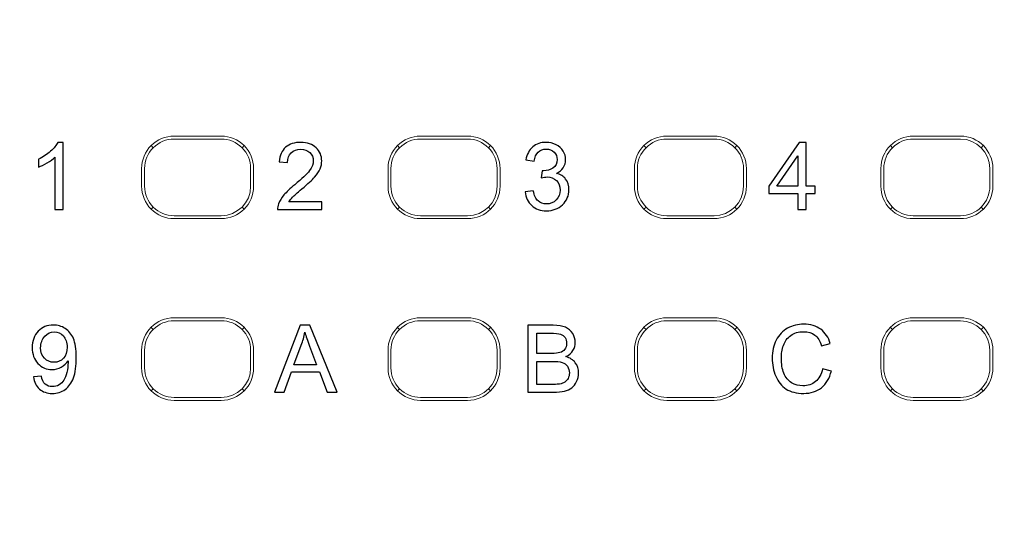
# Model space of a CAD drawing. Header units: millimetres. Extents: x -1114 to 1396, y -630 to 631.
# Tile 237 of 256: x -878 to -861, y 482 to 490. Entities that reach past the tile are written whole.
import ezdxf

# ---------------------------------------------------------------- set-up
doc = ezdxf.new("R2010")
doc.units = ezdxf.units.MM
doc.header["$MEASUREMENT"] = 0

msp = doc.modelspace()

# ---------------------------------------------------------------- linework, layer by layer
at = {"lineweight": 18}
for points, knots in [([(1038.9843, -629.7647), (1038.9843, -629.7647), (-1111.4882, -629.7647), (-1111.4882, -629.7647), (-1111.4882, -629.7647), (-1111.4882, -629.7647), (-1111.4882, 630.7883), (-1111.4882, 630.7883), (-1111.4882, 630.7883), (-1111.4882, 630.7883), (1038.9843, 630.7883), (1038.9843, 630.7883)], [0, 0, 0, 0, 0.3333333, 0.3333333, 0.3333333, 0.3333333, 0.6666667, 0.6666667, 0.6666667, 0.6666667, 1, 1, 1, 1]), ([(-875.0816, 488.3355), (-875.2275, 488.3355), (-875.3674, 488.2776), (-875.4705, 488.1744), (-875.4705, 488.1744), (-875.5737, 488.0713), (-875.6316, 487.9313), (-875.6316, 487.7855)], [0, 0, 0, 0, 0.5, 0.5, 0.5, 0.5, 1, 1, 1, 1]), ([(-873.7315, 487.7855), (-873.7315, 487.9313), (-873.7895, 488.0713), (-873.8926, 488.1744), (-873.8926, 488.1744), (-873.9958, 488.2776), (-874.1357, 488.3355), (-874.2816, 488.3355)], [0, 0, 0, 0, 0.5, 0.5, 0.5, 0.5, 1, 1, 1, 1]), ([(-870.9007, 488.3355), (-871.0466, 488.3355), (-871.1865, 488.2776), (-871.2897, 488.1744), (-871.2897, 488.1744), (-871.3928, 488.0713), (-871.4508, 487.9313), (-871.4508, 487.7855)], [0, 0, 0, 0, 0.5, 0.5, 0.5, 0.5, 1, 1, 1, 1]), ([(-869.5506, 487.7855), (-869.5506, 487.9313), (-869.6086, 488.0713), (-869.7118, 488.1744), (-869.7118, 488.1744), (-869.8149, 488.2776), (-869.9548, 488.3355), (-870.1007, 488.3355)], [0, 0, 0, 0, 0.5, 0.5, 0.5, 0.5, 1, 1, 1, 1]), ([(-866.7199, 488.3355), (-866.8657, 488.3355), (-867.0057, 488.2776), (-867.1088, 488.1744), (-867.1088, 488.1744), (-867.212, 488.0713), (-867.2699, 487.9313), (-867.2699, 487.7855)], [0, 0, 0, 0, 0.5, 0.5, 0.5, 0.5, 1, 1, 1, 1]), ([(-865.3698, 487.7855), (-865.3698, 487.9313), (-865.4277, 488.0713), (-865.5309, 488.1744), (-865.5309, 488.1744), (-865.6341, 488.2776), (-865.774, 488.3355), (-865.9199, 488.3355)], [0, 0, 0, 0, 0.5, 0.5, 0.5, 0.5, 1, 1, 1, 1]), ([(-862.539, 488.3355), (-862.6849, 488.3355), (-862.8248, 488.2776), (-862.928, 488.1744), (-862.928, 488.1744), (-863.0311, 488.0713), (-863.0891, 487.9313), (-863.0891, 487.7855)], [0, 0, 0, 0, 0.5, 0.5, 0.5, 0.5, 1, 1, 1, 1]), ([(-875.0816, 488.2855), (-875.2142, 488.2855), (-875.3414, 488.2328), (-875.4351, 488.139), (-875.4351, 488.139), (-875.5289, 488.0452), (-875.5816, 487.9181), (-875.5816, 487.7855)], [0, 0, 0, 0, 0.5, 0.5, 0.5, 0.5, 1, 1, 1, 1]), ([(-873.7816, 487.7855), (-873.7816, 487.9181), (-873.8343, 488.0452), (-873.928, 488.139), (-873.928, 488.139), (-874.0218, 488.2328), (-874.149, 488.2855), (-874.2816, 488.2855)], [0, 0, 0, 0, 0.5, 0.5, 0.5, 0.5, 1, 1, 1, 1]), ([(-870.9007, 488.2855), (-871.0333, 488.2855), (-871.1605, 488.2328), (-871.2543, 488.139), (-871.2543, 488.139), (-871.348, 488.0452), (-871.4007, 487.9181), (-871.4007, 487.7855)], [0, 0, 0, 0, 0.5, 0.5, 0.5, 0.5, 1, 1, 1, 1]), ([(-869.6007, 487.7855), (-869.6007, 487.9181), (-869.6534, 488.0452), (-869.7472, 488.139), (-869.7472, 488.139), (-869.8409, 488.2328), (-869.9681, 488.2855), (-870.1007, 488.2855)], [0, 0, 0, 0, 0.5, 0.5, 0.5, 0.5, 1, 1, 1, 1]), ([(-866.7199, 488.2855), (-866.8525, 488.2855), (-866.9796, 488.2328), (-867.0734, 488.139), (-867.0734, 488.139), (-867.1672, 488.0452), (-867.2199, 487.9181), (-867.2199, 487.7855)], [0, 0, 0, 0, 0.5, 0.5, 0.5, 0.5, 1, 1, 1, 1]), ([(-865.4199, 487.7855), (-865.4199, 487.9181), (-865.4725, 488.0452), (-865.5663, 488.139), (-865.5663, 488.139), (-865.6601, 488.2328), (-865.7873, 488.2855), (-865.9199, 488.2855)], [0, 0, 0, 0, 0.5, 0.5, 0.5, 0.5, 1, 1, 1, 1]), ([(-862.539, 488.2855), (-862.6716, 488.2855), (-862.7988, 488.2328), (-862.8926, 488.139), (-862.8926, 488.139), (-862.9863, 488.0452), (-863.039, 487.9181), (-863.039, 487.7855)], [0, 0, 0, 0, 0.5, 0.5, 0.5, 0.5, 1, 1, 1, 1]), ([(-875.6316, 487.4855), (-875.6316, 487.3396), (-875.5737, 487.1997), (-875.4705, 487.0965), (-875.4705, 487.0965), (-875.3674, 486.9933), (-875.2275, 486.9354), (-875.0816, 486.9354)], [0, 0, 0, 0, 0.5, 0.5, 0.5, 0.5, 1, 1, 1, 1]), ([(-875.5816, 487.4855), (-875.5816, 487.3528), (-875.5289, 487.2257), (-875.4351, 487.1319), (-875.4351, 487.1319), (-875.3414, 487.0381), (-875.2142, 486.9855), (-875.0816, 486.9855)], [0, 0, 0, 0, 0.5, 0.5, 0.5, 0.5, 1, 1, 1, 1]), ([(-871.4508, 487.4855), (-871.4508, 487.3396), (-871.3928, 487.1997), (-871.2897, 487.0965), (-871.2897, 487.0965), (-871.1865, 486.9933), (-871.0466, 486.9354), (-870.9007, 486.9354)], [0, 0, 0, 0, 0.5, 0.5, 0.5, 0.5, 1, 1, 1, 1]), ([(-871.4007, 487.4855), (-871.4007, 487.3528), (-871.348, 487.2257), (-871.2543, 487.1319), (-871.2543, 487.1319), (-871.1605, 487.0381), (-871.0333, 486.9855), (-870.9007, 486.9855)], [0, 0, 0, 0, 0.5, 0.5, 0.5, 0.5, 1, 1, 1, 1]), ([(-867.2699, 487.4855), (-867.2699, 487.3396), (-867.212, 487.1997), (-867.1088, 487.0965), (-867.1088, 487.0965), (-867.0057, 486.9933), (-866.8657, 486.9354), (-866.7199, 486.9354)], [0, 0, 0, 0, 0.5, 0.5, 0.5, 0.5, 1, 1, 1, 1]), ([(-867.2199, 487.4855), (-867.2199, 487.3528), (-867.1672, 487.2257), (-867.0734, 487.1319), (-867.0734, 487.1319), (-866.9796, 487.0381), (-866.8525, 486.9855), (-866.7199, 486.9855)], [0, 0, 0, 0, 0.5, 0.5, 0.5, 0.5, 1, 1, 1, 1]), ([(-863.0891, 487.4855), (-863.0891, 487.3396), (-863.0311, 487.1997), (-862.928, 487.0965), (-862.928, 487.0965), (-862.8248, 486.9933), (-862.6849, 486.9354), (-862.539, 486.9354)], [0, 0, 0, 0, 0.5, 0.5, 0.5, 0.5, 1, 1, 1, 1]), ([(-863.039, 487.4855), (-863.039, 487.3528), (-862.9863, 487.2257), (-862.8926, 487.1319), (-862.8926, 487.1319), (-862.7988, 487.0381), (-862.6716, 486.9855), (-862.539, 486.9855)], [0, 0, 0, 0, 0.5, 0.5, 0.5, 0.5, 1, 1, 1, 1]), ([(-861.739, 486.9354), (-861.5931, 486.9354), (-861.4532, 486.9933), (-861.35, 487.0965), (-861.35, 487.0965), (-861.2469, 487.1997), (-861.1889, 487.3396), (-861.1889, 487.4855)], [0, 0, 0, 0, 0.5, 0.5, 0.5, 0.5, 1, 1, 1, 1]), ([(-861.739, 486.9855), (-861.6064, 486.9855), (-861.4792, 487.0381), (-861.3855, 487.1319), (-861.3855, 487.1319), (-861.2917, 487.2257), (-861.239, 487.3528), (-861.239, 487.4855)], [0, 0, 0, 0, 0.5, 0.5, 0.5, 0.5, 1, 1, 1, 1]), ([(-875.0816, 485.253), (-875.2275, 485.253), (-875.3674, 485.1951), (-875.4705, 485.0919), (-875.4705, 485.0919), (-875.5737, 484.9888), (-875.6316, 484.8488), (-875.6316, 484.703)], [0, 0, 0, 0, 0.5, 0.5, 0.5, 0.5, 1, 1, 1, 1]), ([(-875.0816, 485.203), (-875.2142, 485.203), (-875.3414, 485.1503), (-875.4351, 485.0565), (-875.4351, 485.0565), (-875.5289, 484.9627), (-875.5816, 484.8356), (-875.5816, 484.703)], [0, 0, 0, 0, 0.5, 0.5, 0.5, 0.5, 1, 1, 1, 1]), ([(-873.7315, 484.703), (-873.7315, 484.8488), (-873.7895, 484.9888), (-873.8926, 485.0919), (-873.8926, 485.0919), (-873.9958, 485.1951), (-874.1357, 485.253), (-874.2816, 485.253)], [0, 0, 0, 0, 0.5, 0.5, 0.5, 0.5, 1, 1, 1, 1]), ([(-873.7816, 484.703), (-873.7816, 484.8356), (-873.8343, 484.9627), (-873.928, 485.0565), (-873.928, 485.0565), (-874.0218, 485.1503), (-874.149, 485.203), (-874.2816, 485.203)], [0, 0, 0, 0, 0.5, 0.5, 0.5, 0.5, 1, 1, 1, 1]), ([(-870.9007, 485.253), (-871.0466, 485.253), (-871.1865, 485.1951), (-871.2897, 485.0919), (-871.2897, 485.0919), (-871.3928, 484.9888), (-871.4508, 484.8488), (-871.4508, 484.703)], [0, 0, 0, 0, 0.5, 0.5, 0.5, 0.5, 1, 1, 1, 1]), ([(-870.9007, 485.203), (-871.0333, 485.203), (-871.1605, 485.1503), (-871.2543, 485.0565), (-871.2543, 485.0565), (-871.348, 484.9627), (-871.4007, 484.8356), (-871.4007, 484.703)], [0, 0, 0, 0, 0.5, 0.5, 0.5, 0.5, 1, 1, 1, 1]), ([(-869.5506, 484.703), (-869.5506, 484.8488), (-869.6086, 484.9888), (-869.7118, 485.0919), (-869.7118, 485.0919), (-869.8149, 485.1951), (-869.9548, 485.253), (-870.1007, 485.253)], [0, 0, 0, 0, 0.5, 0.5, 0.5, 0.5, 1, 1, 1, 1]), ([(-869.6007, 484.703), (-869.6007, 484.8356), (-869.6534, 484.9627), (-869.7472, 485.0565), (-869.7472, 485.0565), (-869.8409, 485.1503), (-869.9681, 485.203), (-870.1007, 485.203)], [0, 0, 0, 0, 0.5, 0.5, 0.5, 0.5, 1, 1, 1, 1]), ([(-866.7199, 485.253), (-866.8657, 485.253), (-867.0057, 485.1951), (-867.1088, 485.0919), (-867.1088, 485.0919), (-867.212, 484.9888), (-867.2699, 484.8488), (-867.2699, 484.703)], [0, 0, 0, 0, 0.5, 0.5, 0.5, 0.5, 1, 1, 1, 1]), ([(-866.7199, 485.203), (-866.8525, 485.203), (-866.9796, 485.1503), (-867.0734, 485.0565), (-867.0734, 485.0565), (-867.1672, 484.9627), (-867.2199, 484.8356), (-867.2199, 484.703)], [0, 0, 0, 0, 0.5, 0.5, 0.5, 0.5, 1, 1, 1, 1]), ([(-865.3698, 484.703), (-865.3698, 484.8488), (-865.4277, 484.9888), (-865.5309, 485.0919), (-865.5309, 485.0919), (-865.6341, 485.1951), (-865.774, 485.253), (-865.9199, 485.253)], [0, 0, 0, 0, 0.5, 0.5, 0.5, 0.5, 1, 1, 1, 1]), ([(-865.4199, 484.703), (-865.4199, 484.8356), (-865.4725, 484.9627), (-865.5663, 485.0565), (-865.5663, 485.0565), (-865.6601, 485.1503), (-865.7873, 485.203), (-865.9199, 485.203)], [0, 0, 0, 0, 0.5, 0.5, 0.5, 0.5, 1, 1, 1, 1]), ([(-862.539, 485.253), (-862.6849, 485.253), (-862.8248, 485.1951), (-862.928, 485.0919), (-862.928, 485.0919), (-863.0311, 484.9888), (-863.0891, 484.8488), (-863.0891, 484.703)], [0, 0, 0, 0, 0.5, 0.5, 0.5, 0.5, 1, 1, 1, 1]), ([(-862.539, 485.203), (-862.6716, 485.203), (-862.7988, 485.1503), (-862.8926, 485.0565), (-862.8926, 485.0565), (-862.9863, 484.9627), (-863.039, 484.8356), (-863.039, 484.703)], [0, 0, 0, 0, 0.5, 0.5, 0.5, 0.5, 1, 1, 1, 1]), ([(-875.6316, 484.403), (-875.6316, 484.2571), (-875.5737, 484.1172), (-875.4705, 484.014), (-875.4705, 484.014), (-875.3674, 483.9108), (-875.2275, 483.8529), (-875.0816, 483.8529)], [0, 0, 0, 0, 0.5, 0.5, 0.5, 0.5, 1, 1, 1, 1]), ([(-875.5816, 484.403), (-875.5816, 484.2703), (-875.5289, 484.1432), (-875.4351, 484.0494), (-875.4351, 484.0494), (-875.3414, 483.9556), (-875.2142, 483.903), (-875.0816, 483.903)], [0, 0, 0, 0, 0.5, 0.5, 0.5, 0.5, 1, 1, 1, 1]), ([(-871.4508, 484.403), (-871.4508, 484.2571), (-871.3928, 484.1172), (-871.2897, 484.014), (-871.2897, 484.014), (-871.1865, 483.9108), (-871.0466, 483.8529), (-870.9007, 483.8529)], [0, 0, 0, 0, 0.5, 0.5, 0.5, 0.5, 1, 1, 1, 1]), ([(-871.4007, 484.403), (-871.4007, 484.2703), (-871.348, 484.1432), (-871.2543, 484.0494), (-871.2543, 484.0494), (-871.1605, 483.9556), (-871.0333, 483.903), (-870.9007, 483.903)], [0, 0, 0, 0, 0.5, 0.5, 0.5, 0.5, 1, 1, 1, 1]), ([(-867.2699, 484.403), (-867.2699, 484.2571), (-867.212, 484.1172), (-867.1088, 484.014), (-867.1088, 484.014), (-867.0057, 483.9108), (-866.8657, 483.8529), (-866.7199, 483.8529)], [0, 0, 0, 0, 0.5, 0.5, 0.5, 0.5, 1, 1, 1, 1]), ([(-867.2199, 484.403), (-867.2199, 484.2703), (-867.1672, 484.1432), (-867.0734, 484.0494), (-867.0734, 484.0494), (-866.9796, 483.9556), (-866.8525, 483.903), (-866.7199, 483.903)], [0, 0, 0, 0, 0.5, 0.5, 0.5, 0.5, 1, 1, 1, 1]), ([(-863.0891, 484.403), (-863.0891, 484.2571), (-863.0311, 484.1172), (-862.928, 484.014), (-862.928, 484.014), (-862.8248, 483.9108), (-862.6849, 483.8529), (-862.539, 483.8529)], [0, 0, 0, 0, 0.5, 0.5, 0.5, 0.5, 1, 1, 1, 1]), ([(-863.039, 484.403), (-863.039, 484.2703), (-862.9863, 484.1432), (-862.8926, 484.0494), (-862.8926, 484.0494), (-862.7988, 483.9556), (-862.6716, 483.903), (-862.539, 483.903)], [0, 0, 0, 0, 0.5, 0.5, 0.5, 0.5, 1, 1, 1, 1]), ([(-861.739, 483.8529), (-861.5931, 483.8529), (-861.4532, 483.9108), (-861.35, 484.014), (-861.35, 484.014), (-861.2469, 484.1172), (-861.1889, 484.2571), (-861.1889, 484.403)], [0, 0, 0, 0, 0.5, 0.5, 0.5, 0.5, 1, 1, 1, 1]), ([(-861.739, 483.903), (-861.6064, 483.903), (-861.4792, 483.9556), (-861.3855, 484.0494), (-861.3855, 484.0494), (-861.2917, 484.1432), (-861.239, 484.2703), (-861.239, 484.403)], [0, 0, 0, 0, 0.5, 0.5, 0.5, 0.5, 1, 1, 1, 1])]:
    msp.add_open_spline(points, degree=3, knots=knots, dxfattribs=at)
for points in [[(-875.0816, 488.3355), (-875.0816, 488.3355), (-874.2816, 488.3355), (-874.2816, 488.3355)], [(-870.9007, 488.3355), (-870.9007, 488.3355), (-870.1007, 488.3355), (-870.1007, 488.3355)], [(-866.7199, 488.3355), (-866.7199, 488.3355), (-865.9199, 488.3355), (-865.9199, 488.3355)], [(-862.539, 488.3355), (-862.539, 488.3355), (-861.739, 488.3355), (-861.739, 488.3355)], [(-861.1889, 487.7855), (-861.1889, 488.0893), (-861.4352, 488.3355), (-861.739, 488.3355)], [(-875.4351, 488.139), (-875.4351, 488.139), (-875.4698, 488.1737), (-875.4698, 488.1737)], [(-875.0816, 488.2855), (-875.0816, 488.2855), (-874.2816, 488.2855), (-874.2816, 488.2855)], [(-873.8933, 488.1737), (-873.8933, 488.1737), (-873.928, 488.139), (-873.928, 488.139)], [(-871.2543, 488.139), (-871.2543, 488.139), (-871.289, 488.1737), (-871.289, 488.1737)], [(-870.9007, 488.2855), (-870.9007, 488.2855), (-870.1007, 488.2855), (-870.1007, 488.2855)], [(-869.7472, 488.139), (-869.7472, 488.139), (-869.7125, 488.1737), (-869.7125, 488.1737)], [(-867.1081, 488.1737), (-867.1081, 488.1737), (-867.0734, 488.139), (-867.0734, 488.139)], [(-866.7199, 488.2855), (-866.7199, 488.2855), (-865.9199, 488.2855), (-865.9199, 488.2855)], [(-865.5663, 488.139), (-865.5663, 488.139), (-865.5316, 488.1737), (-865.5316, 488.1737)], [(-862.8926, 488.139), (-862.8926, 488.139), (-862.9273, 488.1737), (-862.9273, 488.1737)], [(-862.539, 488.2855), (-862.539, 488.2855), (-861.739, 488.2855), (-861.739, 488.2855)], [(-861.239, 487.7855), (-861.239, 488.0616), (-861.4629, 488.2855), (-861.739, 488.2855)], [(-861.3508, 488.1737), (-861.3508, 488.1737), (-861.3855, 488.139), (-861.3855, 488.139)], [(-875.6316, 487.7855), (-875.6316, 487.7855), (-875.6316, 487.4855), (-875.6316, 487.4855)], [(-875.5816, 487.4855), (-875.5816, 487.4855), (-875.5816, 487.7855), (-875.5816, 487.7855)], [(-873.7816, 487.7855), (-873.7816, 487.7855), (-873.7816, 487.4855), (-873.7816, 487.4855)], [(-873.7315, 487.7855), (-873.7315, 487.7855), (-873.7315, 487.4855), (-873.7315, 487.4855)], [(-871.4508, 487.7855), (-871.4508, 487.7855), (-871.4508, 487.4855), (-871.4508, 487.4855)], [(-871.4007, 487.4855), (-871.4007, 487.4855), (-871.4007, 487.7855), (-871.4007, 487.7855)], [(-869.6007, 487.7855), (-869.6007, 487.7855), (-869.6007, 487.4855), (-869.6007, 487.4855)], [(-869.5506, 487.7855), (-869.5506, 487.7855), (-869.5506, 487.4855), (-869.5506, 487.4855)], [(-867.2699, 487.7855), (-867.2699, 487.7855), (-867.2699, 487.4855), (-867.2699, 487.4855)], [(-867.2199, 487.4855), (-867.2199, 487.4855), (-867.2199, 487.7855), (-867.2199, 487.7855)], [(-865.4199, 487.7855), (-865.4199, 487.7855), (-865.4199, 487.4855), (-865.4199, 487.4855)], [(-865.3698, 487.7855), (-865.3698, 487.7855), (-865.3698, 487.4855), (-865.3698, 487.4855)], [(-863.0891, 487.7855), (-863.0891, 487.7855), (-863.0891, 487.4855), (-863.0891, 487.4855)], [(-863.039, 487.4855), (-863.039, 487.4855), (-863.039, 487.7855), (-863.039, 487.7855)], [(-861.239, 487.7855), (-861.239, 487.7855), (-861.239, 487.4855), (-861.239, 487.4855)], [(-861.1889, 487.7855), (-861.1889, 487.7855), (-861.1889, 487.4855), (-861.1889, 487.4855)], [(-874.2816, 486.9354), (-873.9778, 486.9354), (-873.7315, 487.1817), (-873.7315, 487.4855)], [(-874.2816, 486.9855), (-874.0054, 486.9855), (-873.7816, 487.2093), (-873.7816, 487.4855)], [(-870.1007, 486.9354), (-869.7969, 486.9354), (-869.5507, 487.1817), (-869.5506, 487.4855)], [(-870.1007, 486.9855), (-869.8246, 486.9855), (-869.6007, 487.2093), (-869.6007, 487.4855)], [(-865.9199, 486.9354), (-865.6161, 486.9354), (-865.3698, 487.1817), (-865.3698, 487.4855)], [(-865.9199, 486.9855), (-865.6437, 486.9855), (-865.4199, 487.2093), (-865.4199, 487.4855)], [(-875.4698, 487.0972), (-875.4698, 487.0972), (-875.4351, 487.1319), (-875.4351, 487.1319)], [(-874.2816, 486.9855), (-874.2816, 486.9855), (-875.0816, 486.9855), (-875.0816, 486.9855)], [(-873.928, 487.1319), (-873.928, 487.1319), (-873.8933, 487.0972), (-873.8933, 487.0972)], [(-871.289, 487.0972), (-871.289, 487.0972), (-871.2543, 487.1319), (-871.2543, 487.1319)], [(-870.1007, 486.9855), (-870.1007, 486.9855), (-870.9007, 486.9855), (-870.9007, 486.9855)], [(-869.7472, 487.1319), (-869.7472, 487.1319), (-869.7125, 487.0972), (-869.7125, 487.0972)], [(-867.0734, 487.1319), (-867.0734, 487.1319), (-867.1081, 487.0972), (-867.1081, 487.0972)], [(-865.9199, 486.9855), (-865.9199, 486.9855), (-866.7199, 486.9855), (-866.7199, 486.9855)], [(-865.5663, 487.1319), (-865.5663, 487.1319), (-865.5316, 487.0972), (-865.5316, 487.0972)], [(-862.8926, 487.1319), (-862.8926, 487.1319), (-862.9273, 487.0972), (-862.9273, 487.0972)], [(-861.739, 486.9855), (-861.739, 486.9855), (-862.539, 486.9855), (-862.539, 486.9855)], [(-861.3508, 487.0972), (-861.3508, 487.0972), (-861.3855, 487.1319), (-861.3855, 487.1319)], [(-875.0816, 486.9354), (-875.0816, 486.9354), (-874.2816, 486.9354), (-874.2816, 486.9354)], [(-870.9007, 486.9354), (-870.9007, 486.9354), (-870.1007, 486.9354), (-870.1007, 486.9354)], [(-866.7199, 486.9354), (-866.7199, 486.9354), (-865.9199, 486.9354), (-865.9199, 486.9354)], [(-862.539, 486.9354), (-862.539, 486.9354), (-861.739, 486.9354), (-861.739, 486.9354)], [(-875.0816, 485.253), (-875.0816, 485.253), (-874.2816, 485.253), (-874.2816, 485.253)], [(-875.0816, 485.203), (-875.0816, 485.203), (-874.2816, 485.203), (-874.2816, 485.203)], [(-870.9007, 485.253), (-870.9007, 485.253), (-870.1007, 485.253), (-870.1007, 485.253)], [(-870.9007, 485.203), (-870.9007, 485.203), (-870.1007, 485.203), (-870.1007, 485.203)], [(-866.7199, 485.253), (-866.7199, 485.253), (-865.9199, 485.253), (-865.9199, 485.253)], [(-866.7199, 485.203), (-866.7199, 485.203), (-865.9199, 485.203), (-865.9199, 485.203)], [(-862.539, 485.253), (-862.539, 485.253), (-861.739, 485.253), (-861.739, 485.253)], [(-862.539, 485.203), (-862.539, 485.203), (-861.739, 485.203), (-861.739, 485.203)], [(-861.1889, 484.703), (-861.1889, 485.0068), (-861.4352, 485.253), (-861.739, 485.253)], [(-861.239, 484.703), (-861.239, 484.9791), (-861.4629, 485.203), (-861.739, 485.203)], [(-875.4698, 485.0912), (-875.4698, 485.0912), (-875.4351, 485.0565), (-875.4351, 485.0565)], [(-873.928, 485.0565), (-873.928, 485.0565), (-873.8933, 485.0912), (-873.8933, 485.0912)], [(-871.2543, 485.0565), (-871.2543, 485.0565), (-871.289, 485.0912), (-871.289, 485.0912)], [(-869.7125, 485.0912), (-869.7125, 485.0912), (-869.7472, 485.0565), (-869.7472, 485.0565)], [(-867.0734, 485.0565), (-867.0734, 485.0565), (-867.1081, 485.0912), (-867.1081, 485.0912)], [(-865.5663, 485.0565), (-865.5663, 485.0565), (-865.5316, 485.0912), (-865.5316, 485.0912)], [(-862.8926, 485.0565), (-862.8926, 485.0565), (-862.9273, 485.0912), (-862.9273, 485.0912)], [(-861.3508, 485.0912), (-861.3508, 485.0912), (-861.3855, 485.0565), (-861.3855, 485.0565)], [(-875.6316, 484.703), (-875.6316, 484.703), (-875.6316, 484.403), (-875.6316, 484.403)], [(-875.5816, 484.403), (-875.5816, 484.403), (-875.5816, 484.703), (-875.5816, 484.703)], [(-873.7816, 484.703), (-873.7816, 484.703), (-873.7816, 484.403), (-873.7816, 484.403)], [(-873.7315, 484.703), (-873.7315, 484.703), (-873.7315, 484.403), (-873.7315, 484.403)], [(-871.4508, 484.703), (-871.4508, 484.703), (-871.4508, 484.403), (-871.4508, 484.403)], [(-871.4007, 484.403), (-871.4007, 484.403), (-871.4007, 484.703), (-871.4007, 484.703)], [(-869.6007, 484.703), (-869.6007, 484.703), (-869.6007, 484.403), (-869.6007, 484.403)], [(-869.5506, 484.703), (-869.5506, 484.703), (-869.5506, 484.403), (-869.5506, 484.403)], [(-867.2699, 484.703), (-867.2699, 484.703), (-867.2699, 484.403), (-867.2699, 484.403)], [(-867.2199, 484.403), (-867.2199, 484.403), (-867.2199, 484.703), (-867.2199, 484.703)], [(-865.4199, 484.703), (-865.4199, 484.703), (-865.4199, 484.403), (-865.4199, 484.403)], [(-865.3698, 484.703), (-865.3698, 484.703), (-865.3698, 484.403), (-865.3698, 484.403)], [(-863.0891, 484.703), (-863.0891, 484.703), (-863.0891, 484.403), (-863.0891, 484.403)], [(-863.039, 484.403), (-863.039, 484.403), (-863.039, 484.703), (-863.039, 484.703)], [(-861.239, 484.703), (-861.239, 484.703), (-861.239, 484.403), (-861.239, 484.403)], [(-861.1889, 484.703), (-861.1889, 484.703), (-861.1889, 484.403), (-861.1889, 484.403)], [(-874.2816, 483.8529), (-873.9778, 483.8529), (-873.7315, 484.0992), (-873.7315, 484.403)], [(-874.2816, 483.903), (-874.0054, 483.903), (-873.7816, 484.1268), (-873.7816, 484.403)], [(-870.1007, 483.8529), (-869.7969, 483.8529), (-869.5507, 484.0992), (-869.5506, 484.403)], [(-870.1007, 483.903), (-869.8246, 483.903), (-869.6007, 484.1268), (-869.6007, 484.403)], [(-865.9199, 483.8529), (-865.6161, 483.8529), (-865.3698, 484.0992), (-865.3698, 484.403)], [(-865.9199, 483.903), (-865.6437, 483.903), (-865.4199, 484.1268), (-865.4199, 484.403)], [(-875.4351, 484.0494), (-875.4351, 484.0494), (-875.4698, 484.0147), (-875.4698, 484.0147)], [(-873.8933, 484.0147), (-873.8933, 484.0147), (-873.928, 484.0494), (-873.928, 484.0494)], [(-871.2543, 484.0494), (-871.2543, 484.0494), (-871.289, 484.0147), (-871.289, 484.0147)], [(-869.7125, 484.0147), (-869.7125, 484.0147), (-869.7472, 484.0494), (-869.7472, 484.0494)], [(-867.0734, 484.0494), (-867.0734, 484.0494), (-867.1081, 484.0147), (-867.1081, 484.0147)], [(-865.5663, 484.0494), (-865.5663, 484.0494), (-865.5316, 484.0147), (-865.5316, 484.0147)], [(-862.9273, 484.0147), (-862.9273, 484.0147), (-862.8926, 484.0494), (-862.8926, 484.0494)], [(-861.3855, 484.0494), (-861.3855, 484.0494), (-861.3508, 484.0147), (-861.3508, 484.0147)], [(-874.2816, 483.903), (-874.2816, 483.903), (-875.0816, 483.903), (-875.0816, 483.903)], [(-875.0816, 483.8529), (-875.0816, 483.8529), (-874.2816, 483.8529), (-874.2816, 483.8529)], [(-870.1007, 483.903), (-870.1007, 483.903), (-870.9007, 483.903), (-870.9007, 483.903)], [(-870.9007, 483.8529), (-870.9007, 483.8529), (-870.1007, 483.8529), (-870.1007, 483.8529)], [(-865.9199, 483.903), (-865.9199, 483.903), (-866.7199, 483.903), (-866.7199, 483.903)], [(-866.7199, 483.8529), (-866.7199, 483.8529), (-865.9199, 483.8529), (-865.9199, 483.8529)], [(-861.739, 483.903), (-861.739, 483.903), (-862.539, 483.903), (-862.539, 483.903)], [(-862.539, 483.8529), (-862.539, 483.8529), (-861.739, 483.8529), (-861.739, 483.8529)]]:
    msp.add_open_spline(points, degree=3, dxfattribs=at)
at = {"color": 250}
for points, knots in [([(-876.9626, 487.0884), (-876.9626, 487.0884), (-877.102, 487.0884), (-877.102, 487.0884), (-877.102, 487.0884), (-877.102, 487.0884), (-877.102, 487.9774), (-877.102, 487.9774), (-877.102, 487.9774), (-877.1356, 487.9454), (-877.1795, 487.9134), (-877.234, 487.8814), (-877.234, 487.8814), (-877.2888, 487.8493), (-877.3377, 487.8253), (-877.3811, 487.8094), (-877.3811, 487.8094), (-877.3811, 487.8094), (-877.3811, 487.9441), (-877.3811, 487.9441), (-877.3811, 487.9441), (-877.3031, 487.9808), (-877.2348, 488.0253), (-877.1763, 488.0774), (-877.1763, 488.0774), (-877.1181, 488.1298), (-877.0766, 488.1803), (-877.0522, 488.2295), (-877.0522, 488.2295), (-877.0522, 488.2295), (-876.9626, 488.2295), (-876.9626, 488.2295), (-876.9626, 488.2295), (-876.9626, 488.2295), (-876.9626, 487.0884), (-876.9626, 487.0884)], [0, 0, 0, 0, 0.1111111, 0.1111111, 0.1111111, 0.1111111, 0.2222222, 0.2222222, 0.2222222, 0.2222222, 0.3333333, 0.3333333, 0.3333333, 0.3333333, 0.4444444, 0.4444444, 0.4444444, 0.4444444, 0.5555556, 0.5555556, 0.5555556, 0.5555556, 0.6666667, 0.6666667, 0.6666667, 0.6666667, 0.7777778, 0.7777778, 0.7777778, 0.7777778, 0.8888889, 0.8888889, 0.8888889, 0.8888889, 1, 1, 1, 1]), ([(-872.5737, 487.2225), (-872.5737, 487.2225), (-872.5737, 487.0884), (-872.5737, 487.0884), (-872.5737, 487.0884), (-872.5737, 487.0884), (-873.3248, 487.0884), (-873.3248, 487.0884), (-873.3248, 487.0884), (-873.3259, 487.122), (-873.3206, 487.1543), (-873.3087, 487.1852), (-873.3087, 487.1852), (-873.2897, 487.2366), (-873.259, 487.2868), (-873.2169, 487.3366), (-873.2169, 487.3366), (-873.1746, 487.3861), (-873.1137, 487.4435), (-873.0343, 487.5086), (-873.0343, 487.5086), (-872.9108, 487.6099), (-872.8272, 487.6901), (-872.7838, 487.7493), (-872.7838, 487.7493), (-872.7404, 487.8083), (-872.7187, 487.8644), (-872.7187, 487.9171), (-872.7187, 487.9171), (-872.7187, 487.9724), (-872.7385, 488.0189), (-872.778, 488.057), (-872.778, 488.057), (-872.8176, 488.0949), (-872.8692, 488.1139), (-872.9327, 488.1139), (-872.9327, 488.1139), (-872.9999, 488.1139), (-873.0536, 488.0938), (-873.0939, 488.0533), (-873.0939, 488.0533), (-873.1343, 488.0131), (-873.1547, 487.9573), (-873.1552, 487.8861), (-873.1552, 487.8861), (-873.1552, 487.8861), (-873.2987, 487.9007), (-873.2987, 487.9007), (-873.2987, 487.9007), (-873.2889, 488.0078), (-873.2518, 488.0893), (-873.1878, 488.1454), (-873.1878, 488.1454), (-873.1238, 488.2015), (-873.0375, 488.2295), (-872.9296, 488.2295), (-872.9296, 488.2295), (-872.8205, 488.2295), (-872.7343, 488.1991), (-872.6708, 488.1388), (-872.6708, 488.1388), (-872.607, 488.0782), (-872.5753, 488.0033), (-872.5753, 487.9139), (-872.5753, 487.9139), (-872.5753, 487.8684), (-872.5845, 487.8237), (-872.6033, 487.7798), (-872.6033, 487.7798), (-872.6218, 487.7358), (-872.6528, 487.6895), (-872.6959, 487.6411), (-872.6959, 487.6411), (-872.7391, 487.5924), (-872.8108, 487.5258), (-872.911, 487.4411), (-872.911, 487.4411), (-872.9946, 487.3707), (-873.0484, 487.3231), (-873.0722, 487.298), (-873.0722, 487.298), (-873.096, 487.2731), (-873.1156, 487.2479), (-873.1312, 487.2225), (-873.1312, 487.2225), (-873.1312, 487.2225), (-872.5737, 487.2225), (-872.5737, 487.2225)], [0, 0, 0, 0, 0.0454545, 0.0454545, 0.0454545, 0.0454545, 0.0909091, 0.0909091, 0.0909091, 0.0909091, 0.1363636, 0.1363636, 0.1363636, 0.1363636, 0.1818182, 0.1818182, 0.1818182, 0.1818182, 0.2272727, 0.2272727, 0.2272727, 0.2272727, 0.2727273, 0.2727273, 0.2727273, 0.2727273, 0.3181818, 0.3181818, 0.3181818, 0.3181818, 0.3636364, 0.3636364, 0.3636364, 0.3636364, 0.4090909, 0.4090909, 0.4090909, 0.4090909, 0.4545455, 0.4545455, 0.4545455, 0.4545455, 0.5, 0.5, 0.5, 0.5, 0.5454545, 0.5454545, 0.5454545, 0.5454545, 0.5909091, 0.5909091, 0.5909091, 0.5909091, 0.6363636, 0.6363636, 0.6363636, 0.6363636, 0.6818182, 0.6818182, 0.6818182, 0.6818182, 0.7272727, 0.7272727, 0.7272727, 0.7272727, 0.7727273, 0.7727273, 0.7727273, 0.7727273, 0.8181818, 0.8181818, 0.8181818, 0.8181818, 0.8636364, 0.8636364, 0.8636364, 0.8636364, 0.9090909, 0.9090909, 0.9090909, 0.9090909, 0.9545455, 0.9545455, 0.9545455, 0.9545455, 1, 1, 1, 1]), ([(-869.1256, 487.3884), (-869.1256, 487.3884), (-868.9862, 487.407), (-868.9862, 487.407), (-868.9862, 487.407), (-868.97, 487.3278), (-868.9428, 487.271), (-868.9044, 487.236), (-868.9044, 487.236), (-868.8658, 487.2011), (-868.819, 487.1837), (-868.7637, 487.1837), (-868.7637, 487.1837), (-868.6981, 487.1837), (-868.6425, 487.2064), (-868.5973, 487.2519), (-868.5973, 487.2519), (-868.5523, 487.2974), (-868.5295, 487.3538), (-868.5295, 487.421), (-868.5295, 487.421), (-868.5295, 487.485), (-868.5504, 487.5379), (-868.5922, 487.5795), (-868.5922, 487.5795), (-868.6343, 487.621), (-868.6875, 487.6419), (-868.752, 487.6419), (-868.752, 487.6419), (-868.7785, 487.6419), (-868.8113, 487.6366), (-868.8505, 487.6263), (-868.8505, 487.6263), (-868.8505, 487.6263), (-868.8348, 487.7488), (-868.8348, 487.7488), (-868.8348, 487.7488), (-868.8256, 487.7477), (-868.8182, 487.7472), (-868.8124, 487.7472), (-868.8124, 487.7472), (-868.7531, 487.7472), (-868.6996, 487.7628), (-868.652, 487.7938), (-868.652, 487.7938), (-868.6044, 487.8247), (-868.5806, 487.8726), (-868.5806, 487.9372), (-868.5806, 487.9372), (-868.5806, 487.9882), (-868.598, 488.0308), (-868.6327, 488.0642), (-868.6327, 488.0642), (-868.6674, 488.0978), (-868.7121, 488.1147), (-868.7668, 488.1147), (-868.7668, 488.1147), (-868.8211, 488.1147), (-868.8663, 488.0975), (-868.9023, 488.0637), (-868.9023, 488.0637), (-868.9386, 488.0295), (-868.9618, 487.9782), (-868.9722, 487.9099), (-868.9722, 487.9099), (-868.9722, 487.9099), (-869.1116, 487.9348), (-869.1116, 487.9348), (-869.1116, 487.9348), (-869.0947, 488.0285), (-869.0558, 488.101), (-868.9954, 488.1523), (-868.9954, 488.1523), (-868.9349, 488.2036), (-868.8597, 488.2295), (-868.7698, 488.2295), (-868.7698, 488.2295), (-868.7078, 488.2295), (-868.6507, 488.2161), (-868.5986, 488.1896), (-868.5986, 488.1896), (-868.5465, 488.1629), (-868.5065, 488.1266), (-868.4787, 488.0806), (-868.4787, 488.0806), (-868.4512, 488.0346), (-868.4372, 487.9859), (-868.4372, 487.934), (-868.4372, 487.934), (-868.4372, 487.8851), (-868.4504, 487.8403), (-868.4769, 487.7999), (-868.4769, 487.7999), (-868.5033, 487.7596), (-868.5422, 487.7276), (-868.5938, 487.7038), (-868.5938, 487.7038), (-868.5266, 487.6885), (-868.4745, 487.6562), (-868.4372, 487.6072), (-868.4372, 487.6072), (-868.4001, 487.5586), (-868.3816, 487.4974), (-868.3816, 487.4242), (-868.3816, 487.4242), (-868.3816, 487.3249), (-868.4176, 487.2408), (-868.4901, 487.1717), (-868.4901, 487.1717), (-868.5623, 487.1027), (-868.6539, 487.0683), (-868.7645, 487.0683), (-868.7645, 487.0683), (-868.8642, 487.0683), (-868.947, 487.0979), (-869.0129, 487.1575), (-869.0129, 487.1575), (-869.0788, 487.2167), (-869.1164, 487.2937), (-869.1256, 487.3884)], [0, 0, 0, 0, 0.0333333, 0.0333333, 0.0333333, 0.0333333, 0.0666667, 0.0666667, 0.0666667, 0.0666667, 0.1, 0.1, 0.1, 0.1, 0.1333333, 0.1333333, 0.1333333, 0.1333333, 0.1666667, 0.1666667, 0.1666667, 0.1666667, 0.2, 0.2, 0.2, 0.2, 0.2333333, 0.2333333, 0.2333333, 0.2333333, 0.2666667, 0.2666667, 0.2666667, 0.2666667, 0.3, 0.3, 0.3, 0.3, 0.3333333, 0.3333333, 0.3333333, 0.3333333, 0.3666667, 0.3666667, 0.3666667, 0.3666667, 0.4, 0.4, 0.4, 0.4, 0.4333333, 0.4333333, 0.4333333, 0.4333333, 0.4666667, 0.4666667, 0.4666667, 0.4666667, 0.5, 0.5, 0.5, 0.5, 0.5333333, 0.5333333, 0.5333333, 0.5333333, 0.5666667, 0.5666667, 0.5666667, 0.5666667, 0.6, 0.6, 0.6, 0.6, 0.6333333, 0.6333333, 0.6333333, 0.6333333, 0.6666667, 0.6666667, 0.6666667, 0.6666667, 0.7, 0.7, 0.7, 0.7, 0.7333333, 0.7333333, 0.7333333, 0.7333333, 0.7666667, 0.7666667, 0.7666667, 0.7666667, 0.8, 0.8, 0.8, 0.8, 0.8333333, 0.8333333, 0.8333333, 0.8333333, 0.8666667, 0.8666667, 0.8666667, 0.8666667, 0.9, 0.9, 0.9, 0.9, 0.9333333, 0.9333333, 0.9333333, 0.9333333, 0.9666667, 0.9666667, 0.9666667, 0.9666667, 1, 1, 1, 1]), ([(-864.4984, 487.0884), (-864.4984, 487.0884), (-864.4984, 487.3604), (-864.4984, 487.3604), (-864.4984, 487.3604), (-864.4984, 487.3604), (-864.9913, 487.3604), (-864.9913, 487.3604), (-864.9913, 487.3604), (-864.9913, 487.3604), (-864.9913, 487.4885), (-864.9913, 487.4885), (-864.9913, 487.4885), (-864.9913, 487.4885), (-864.4727, 488.2248), (-864.4727, 488.2248), (-864.4727, 488.2248), (-864.4727, 488.2248), (-864.3587, 488.2248), (-864.3587, 488.2248), (-864.3587, 488.2248), (-864.3587, 488.2248), (-864.3587, 487.4885), (-864.3587, 487.4885), (-864.3587, 487.4885), (-864.3587, 487.4885), (-864.2052, 487.4885), (-864.2052, 487.4885), (-864.2052, 487.4885), (-864.2052, 487.4885), (-864.2052, 487.3604), (-864.2052, 487.3604), (-864.2052, 487.3604), (-864.2052, 487.3604), (-864.3587, 487.3604), (-864.3587, 487.3604), (-864.3587, 487.3604), (-864.3587, 487.3604), (-864.3587, 487.0884), (-864.3587, 487.0884), (-864.3587, 487.0884), (-864.3587, 487.0884), (-864.4984, 487.0884), (-864.4984, 487.0884)], [0, 0, 0, 0, 0.0909091, 0.0909091, 0.0909091, 0.0909091, 0.1818182, 0.1818182, 0.1818182, 0.1818182, 0.2727273, 0.2727273, 0.2727273, 0.2727273, 0.3636364, 0.3636364, 0.3636364, 0.3636364, 0.4545455, 0.4545455, 0.4545455, 0.4545455, 0.5454545, 0.5454545, 0.5454545, 0.5454545, 0.6363636, 0.6363636, 0.6363636, 0.6363636, 0.7272727, 0.7272727, 0.7272727, 0.7272727, 0.8181818, 0.8181818, 0.8181818, 0.8181818, 0.9090909, 0.9090909, 0.9090909, 0.9090909, 1, 1, 1, 1]), ([(-864.4984, 487.4885), (-864.4984, 487.4885), (-864.4984, 488.0007), (-864.4984, 488.0007), (-864.4984, 488.0007), (-864.4984, 488.0007), (-864.854, 487.4885), (-864.854, 487.4885), (-864.854, 487.4885), (-864.854, 487.4885), (-864.4984, 487.4885), (-864.4984, 487.4885)], [0, 0, 0, 0, 0.3333333, 0.3333333, 0.3333333, 0.3333333, 0.6666667, 0.6666667, 0.6666667, 0.6666667, 1, 1, 1, 1]), ([(-864.0782, 484.3883), (-864.0782, 484.3883), (-863.9277, 484.3502), (-863.9277, 484.3502), (-863.9277, 484.3502), (-863.9592, 484.2269), (-864.016, 484.1327), (-864.0978, 484.0676), (-864.0978, 484.0676), (-864.1798, 484.0028), (-864.2798, 483.9705), (-864.3984, 483.9705), (-864.3984, 483.9705), (-864.5209, 483.9705), (-864.6203, 483.9954), (-864.6971, 484.0451), (-864.6971, 484.0451), (-864.7738, 484.0951), (-864.8323, 484.1673), (-864.8722, 484.2618), (-864.8722, 484.2618), (-864.9122, 484.3565), (-864.9323, 484.4581), (-864.9323, 484.5666), (-864.9323, 484.5666), (-864.9323, 484.6849), (-864.9098, 484.788), (-864.8646, 484.8762), (-864.8646, 484.8762), (-864.8193, 484.9643), (-864.755, 485.0312), (-864.6714, 485.077), (-864.6714, 485.077), (-864.5881, 485.1227), (-864.4963, 485.1455), (-864.396, 485.1455), (-864.396, 485.1455), (-864.2822, 485.1455), (-864.1867, 485.1167), (-864.1092, 485.0587), (-864.1092, 485.0587), (-864.0316, 485.0008), (-863.9777, 484.9195), (-863.9472, 484.8145), (-863.9472, 484.8145), (-863.9472, 484.8145), (-864.0951, 484.7796), (-864.0951, 484.7796), (-864.0951, 484.7796), (-864.1216, 484.8624), (-864.1597, 484.9225), (-864.21, 484.9603), (-864.21, 484.9603), (-864.26, 484.9981), (-864.323, 485.0169), (-864.3992, 485.0169), (-864.3992, 485.0169), (-864.4865, 485.0169), (-864.5592, 484.996), (-864.618, 484.9542), (-864.618, 484.9542), (-864.6767, 484.9121), (-864.718, 484.856), (-864.7415, 484.7854), (-864.7415, 484.7854), (-864.7653, 484.715), (-864.7772, 484.6423), (-864.7772, 484.5674), (-864.7772, 484.5674), (-864.7772, 484.4705), (-864.7632, 484.3864), (-864.7352, 484.3142), (-864.7352, 484.3142), (-864.7069, 484.2422), (-864.6632, 484.1882), (-864.6037, 484.1525), (-864.6037, 484.1525), (-864.5441, 484.1168), (-864.4799, 484.0991), (-864.4105, 484.0991), (-864.4105, 484.0991), (-864.3264, 484.0991), (-864.2552, 484.1234), (-864.1967, 484.1718), (-864.1967, 484.1718), (-864.1383, 484.2205), (-864.0989, 484.2927), (-864.0782, 484.3883)], [0, 0, 0, 0, 0.0454545, 0.0454545, 0.0454545, 0.0454545, 0.0909091, 0.0909091, 0.0909091, 0.0909091, 0.1363636, 0.1363636, 0.1363636, 0.1363636, 0.1818182, 0.1818182, 0.1818182, 0.1818182, 0.2272727, 0.2272727, 0.2272727, 0.2272727, 0.2727273, 0.2727273, 0.2727273, 0.2727273, 0.3181818, 0.3181818, 0.3181818, 0.3181818, 0.3636364, 0.3636364, 0.3636364, 0.3636364, 0.4090909, 0.4090909, 0.4090909, 0.4090909, 0.4545455, 0.4545455, 0.4545455, 0.4545455, 0.5, 0.5, 0.5, 0.5, 0.5454545, 0.5454545, 0.5454545, 0.5454545, 0.5909091, 0.5909091, 0.5909091, 0.5909091, 0.6363636, 0.6363636, 0.6363636, 0.6363636, 0.6818182, 0.6818182, 0.6818182, 0.6818182, 0.7272727, 0.7272727, 0.7272727, 0.7272727, 0.7727273, 0.7727273, 0.7727273, 0.7727273, 0.8181818, 0.8181818, 0.8181818, 0.8181818, 0.8636364, 0.8636364, 0.8636364, 0.8636364, 0.9090909, 0.9090909, 0.9090909, 0.9090909, 0.9545455, 0.9545455, 0.9545455, 0.9545455, 1, 1, 1, 1]), ([(-877.4671, 484.2525), (-877.4671, 484.2525), (-877.333, 484.265), (-877.333, 484.265), (-877.333, 484.265), (-877.3216, 484.202), (-877.2999, 484.1562), (-877.2679, 484.1276), (-877.2679, 484.1276), (-877.2359, 484.0993), (-877.1949, 484.0851), (-877.1446, 484.0851), (-877.1446, 484.0851), (-877.1017, 484.0851), (-877.0642, 484.0948), (-877.0319, 484.1147), (-877.0319, 484.1147), (-876.9996, 484.1343), (-876.9731, 484.1605), (-876.9525, 484.1933), (-876.9525, 484.1933), (-876.9316, 484.2261), (-876.9144, 484.2705), (-876.9004, 484.3261), (-876.9004, 484.3261), (-876.8866, 484.3819), (-876.8795, 484.4388), (-876.8795, 484.4967), (-876.8795, 484.4967), (-876.8795, 484.5028), (-876.8797, 484.5124), (-876.8803, 484.5245), (-876.8803, 484.5245), (-876.9083, 484.4803), (-876.9464, 484.4441), (-876.9946, 484.4166), (-876.9946, 484.4166), (-877.043, 484.3888), (-877.0954, 484.375), (-877.1515, 484.375), (-877.1515, 484.375), (-877.2457, 484.375), (-877.3253, 484.4092), (-877.3904, 484.4774), (-877.3904, 484.4774), (-877.4555, 484.5457), (-877.488, 484.6354), (-877.488, 484.747), (-877.488, 484.747), (-877.488, 484.8624), (-877.4542, 484.955), (-877.3862, 485.0254), (-877.3862, 485.0254), (-877.3182, 485.0958), (-877.233, 485.1309), (-877.1306, 485.1309), (-877.1306, 485.1309), (-877.0567, 485.1309), (-876.9893, 485.1108), (-876.9279, 485.0712), (-876.9279, 485.0712), (-876.8668, 485.0315), (-876.8202, 484.9746), (-876.7885, 484.901), (-876.7885, 484.901), (-876.7567, 484.8275), (-876.7408, 484.7208), (-876.7408, 484.5811), (-876.7408, 484.5811), (-876.7408, 484.4362), (-876.7564, 484.3205), (-876.7879, 484.2343), (-876.7879, 484.2343), (-876.8197, 484.1483), (-876.8665, 484.0829), (-876.9287, 484.038), (-876.9287, 484.038), (-876.9911, 483.993), (-877.0639, 483.9705), (-877.1478, 483.9705), (-877.1478, 483.9705), (-877.2367, 483.9705), (-877.3092, 483.9951), (-877.3655, 484.0446), (-877.3655, 484.0446), (-877.4219, 484.0938), (-877.4557, 484.1631), (-877.4671, 484.2525)], [0, 0, 0, 0, 0.0454545, 0.0454545, 0.0454545, 0.0454545, 0.0909091, 0.0909091, 0.0909091, 0.0909091, 0.1363636, 0.1363636, 0.1363636, 0.1363636, 0.1818182, 0.1818182, 0.1818182, 0.1818182, 0.2272727, 0.2272727, 0.2272727, 0.2272727, 0.2727273, 0.2727273, 0.2727273, 0.2727273, 0.3181818, 0.3181818, 0.3181818, 0.3181818, 0.3636364, 0.3636364, 0.3636364, 0.3636364, 0.4090909, 0.4090909, 0.4090909, 0.4090909, 0.4545455, 0.4545455, 0.4545455, 0.4545455, 0.5, 0.5, 0.5, 0.5, 0.5454545, 0.5454545, 0.5454545, 0.5454545, 0.5909091, 0.5909091, 0.5909091, 0.5909091, 0.6363636, 0.6363636, 0.6363636, 0.6363636, 0.6818182, 0.6818182, 0.6818182, 0.6818182, 0.7272727, 0.7272727, 0.7272727, 0.7272727, 0.7727273, 0.7727273, 0.7727273, 0.7727273, 0.8181818, 0.8181818, 0.8181818, 0.8181818, 0.8636364, 0.8636364, 0.8636364, 0.8636364, 0.9090909, 0.9090909, 0.9090909, 0.9090909, 0.9545455, 0.9545455, 0.9545455, 0.9545455, 1, 1, 1, 1]), ([(-876.8959, 484.7542), (-876.8959, 484.8341), (-876.917, 484.8979), (-876.9596, 484.9447), (-876.9596, 484.9447), (-877.0025, 484.9918), (-877.0536, 485.0153), (-877.1136, 485.0153), (-877.1136, 485.0153), (-877.1755, 485.0153), (-877.2295, 484.9899), (-877.2756, 484.9394), (-877.2756, 484.9394), (-877.3216, 484.8886), (-877.3446, 484.823), (-877.3446, 484.7425), (-877.3446, 484.7425), (-877.3446, 484.67), (-877.3227, 484.6113), (-877.279, 484.5661), (-877.279, 484.5661), (-877.2353, 484.5208), (-877.1816, 484.4983), (-877.1176, 484.4983), (-877.1176, 484.4983), (-877.0528, 484.4983), (-876.9999, 484.5208), (-876.9583, 484.5661), (-876.9583, 484.5661), (-876.9165, 484.6113), (-876.8959, 484.674), (-876.8959, 484.7542)], [0, 0, 0, 0, 0.125, 0.125, 0.125, 0.125, 0.25, 0.25, 0.25, 0.25, 0.375, 0.375, 0.375, 0.375, 0.5, 0.5, 0.5, 0.5, 0.625, 0.625, 0.625, 0.625, 0.75, 0.75, 0.75, 0.75, 0.875, 0.875, 0.875, 0.875, 1, 1, 1, 1]), ([(-873.3754, 483.9898), (-873.3754, 483.9898), (-872.9388, 485.1262), (-872.9388, 485.1262), (-872.9388, 485.1262), (-872.9388, 485.1262), (-872.7769, 485.1262), (-872.7769, 485.1262), (-872.7769, 485.1262), (-872.7769, 485.1262), (-872.3118, 483.9898), (-872.3118, 483.9898), (-872.3118, 483.9898), (-872.3118, 483.9898), (-872.4832, 483.9898), (-872.4832, 483.9898), (-872.4832, 483.9898), (-872.4832, 483.9898), (-872.6158, 484.334), (-872.6158, 484.334), (-872.6158, 484.334), (-872.6158, 484.334), (-873.091, 484.334), (-873.091, 484.334), (-873.091, 484.334), (-873.091, 484.334), (-873.2156, 483.9898), (-873.2156, 483.9898), (-873.2156, 483.9898), (-873.2156, 483.9898), (-873.3754, 483.9898), (-873.3754, 483.9898)], [0, 0, 0, 0, 0.125, 0.125, 0.125, 0.125, 0.25, 0.25, 0.25, 0.25, 0.375, 0.375, 0.375, 0.375, 0.5, 0.5, 0.5, 0.5, 0.625, 0.625, 0.625, 0.625, 0.75, 0.75, 0.75, 0.75, 0.875, 0.875, 0.875, 0.875, 1, 1, 1, 1]), ([(-873.0476, 484.4565), (-873.0476, 484.4565), (-872.6621, 484.4565), (-872.6621, 484.4565), (-872.6621, 484.4565), (-872.6621, 484.4565), (-872.7809, 484.7711), (-872.7809, 484.7711), (-872.7809, 484.7711), (-872.8168, 484.8666), (-872.8438, 484.9452), (-872.8613, 485.0069), (-872.8613, 485.0069), (-872.8758, 484.9338), (-872.8962, 484.8616), (-872.9227, 484.7896), (-872.9227, 484.7896), (-872.9227, 484.7896), (-873.0476, 484.4565), (-873.0476, 484.4565)], [0, 0, 0, 0, 0.2, 0.2, 0.2, 0.2, 0.4, 0.4, 0.4, 0.4, 0.6, 0.6, 0.6, 0.6, 0.8, 0.8, 0.8, 0.8, 1, 1, 1, 1]), ([(-869.0761, 483.9898), (-869.0761, 483.9898), (-869.0761, 485.1262), (-869.0761, 485.1262), (-869.0761, 485.1262), (-869.0761, 485.1262), (-868.6496, 485.1262), (-868.6496, 485.1262), (-868.6496, 485.1262), (-868.5629, 485.1262), (-868.4933, 485.1145), (-868.4409, 485.0918), (-868.4409, 485.0918), (-868.3882, 485.0688), (-868.3472, 485.0333), (-868.3176, 484.9854), (-868.3176, 484.9854), (-868.288, 484.9378), (-868.2729, 484.8878), (-868.2729, 484.8354), (-868.2729, 484.8354), (-868.2729, 484.787), (-868.2861, 484.7412), (-868.3126, 484.6984), (-868.3126, 484.6984), (-868.3388, 484.6555), (-868.3787, 484.6208), (-868.4319, 484.5944), (-868.4319, 484.5944), (-868.3631, 484.5743), (-868.3104, 484.5399), (-868.2734, 484.4915), (-868.2734, 484.4915), (-868.2364, 484.4428), (-868.2178, 484.3854), (-868.2178, 484.3192), (-868.2178, 484.3192), (-868.2178, 484.266), (-868.2292, 484.2165), (-868.2517, 484.1708), (-868.2517, 484.1708), (-868.2742, 484.125), (-868.302, 484.0898), (-868.335, 484.0649), (-868.335, 484.0649), (-868.3681, 484.0401), (-868.4097, 484.0216), (-868.4594, 484.0089), (-868.4594, 484.0089), (-868.5091, 483.9962), (-868.5703, 483.9898), (-868.6428, 483.9898), (-868.6428, 483.9898), (-868.6428, 483.9898), (-869.0761, 483.9898), (-869.0761, 483.9898)], [0, 0, 0, 0, 0.0714286, 0.0714286, 0.0714286, 0.0714286, 0.1428571, 0.1428571, 0.1428571, 0.1428571, 0.2142857, 0.2142857, 0.2142857, 0.2142857, 0.2857143, 0.2857143, 0.2857143, 0.2857143, 0.3571429, 0.3571429, 0.3571429, 0.3571429, 0.4285714, 0.4285714, 0.4285714, 0.4285714, 0.5, 0.5, 0.5, 0.5, 0.5714286, 0.5714286, 0.5714286, 0.5714286, 0.6428571, 0.6428571, 0.6428571, 0.6428571, 0.7142857, 0.7142857, 0.7142857, 0.7142857, 0.7857143, 0.7857143, 0.7857143, 0.7857143, 0.8571429, 0.8571429, 0.8571429, 0.8571429, 0.9285714, 0.9285714, 0.9285714, 0.9285714, 1, 1, 1, 1]), ([(-868.9256, 484.6486), (-868.9256, 484.6486), (-868.6798, 484.6486), (-868.6798, 484.6486), (-868.6798, 484.6486), (-868.6134, 484.6486), (-868.5655, 484.6531), (-868.5364, 484.6618), (-868.5364, 484.6618), (-868.4983, 484.6732), (-868.4695, 484.692), (-868.4501, 484.7185), (-868.4501, 484.7185), (-868.4308, 484.7449), (-868.421, 484.778), (-868.421, 484.8177), (-868.421, 484.8177), (-868.421, 484.8553), (-868.43, 484.8886), (-868.448, 484.9172), (-868.448, 484.9172), (-868.4663, 484.946), (-868.4922, 484.9656), (-868.5255, 484.9762), (-868.5255, 484.9762), (-868.5592, 484.9868), (-868.6168, 484.992), (-868.6986, 484.992), (-868.6986, 484.992), (-868.6986, 484.992), (-868.9256, 484.992), (-868.9256, 484.992), (-868.9256, 484.992), (-868.9256, 484.992), (-868.9256, 484.6486), (-868.9256, 484.6486)], [0, 0, 0, 0, 0.1111111, 0.1111111, 0.1111111, 0.1111111, 0.2222222, 0.2222222, 0.2222222, 0.2222222, 0.3333333, 0.3333333, 0.3333333, 0.3333333, 0.4444444, 0.4444444, 0.4444444, 0.4444444, 0.5555556, 0.5555556, 0.5555556, 0.5555556, 0.6666667, 0.6666667, 0.6666667, 0.6666667, 0.7777778, 0.7777778, 0.7777778, 0.7777778, 0.8888889, 0.8888889, 0.8888889, 0.8888889, 1, 1, 1, 1]), ([(-868.9256, 484.1239), (-868.9256, 484.1239), (-868.6428, 484.1239), (-868.6428, 484.1239), (-868.6428, 484.1239), (-868.5941, 484.1239), (-868.5599, 484.1258), (-868.5404, 484.1292), (-868.5404, 484.1292), (-868.5057, 484.1356), (-868.4769, 484.1459), (-868.4536, 484.1605), (-868.4536, 484.1605), (-868.4303, 484.1747), (-868.4112, 484.1959), (-868.3962, 484.2234), (-868.3962, 484.2234), (-868.3814, 484.2512), (-868.3737, 484.283), (-868.3737, 484.3192), (-868.3737, 484.3192), (-868.3737, 484.3615), (-868.3845, 484.3983), (-868.4062, 484.4298), (-868.4062, 484.4298), (-868.4279, 484.461), (-868.4581, 484.483), (-868.4967, 484.4957), (-868.4967, 484.4957), (-868.5351, 484.5081), (-868.5906, 484.5145), (-868.6629, 484.5145), (-868.6629, 484.5145), (-868.6629, 484.5145), (-868.9256, 484.5145), (-868.9256, 484.5145), (-868.9256, 484.5145), (-868.9256, 484.5145), (-868.9256, 484.1239), (-868.9256, 484.1239)], [0, 0, 0, 0, 0.1, 0.1, 0.1, 0.1, 0.2, 0.2, 0.2, 0.2, 0.3, 0.3, 0.3, 0.3, 0.4, 0.4, 0.4, 0.4, 0.5, 0.5, 0.5, 0.5, 0.6, 0.6, 0.6, 0.6, 0.7, 0.7, 0.7, 0.7, 0.8, 0.8, 0.8, 0.8, 0.9, 0.9, 0.9, 0.9, 1, 1, 1, 1])]:
    msp.add_open_spline(points, degree=3, knots=knots, dxfattribs=at)

doc.saveas('drawing.dxf')
